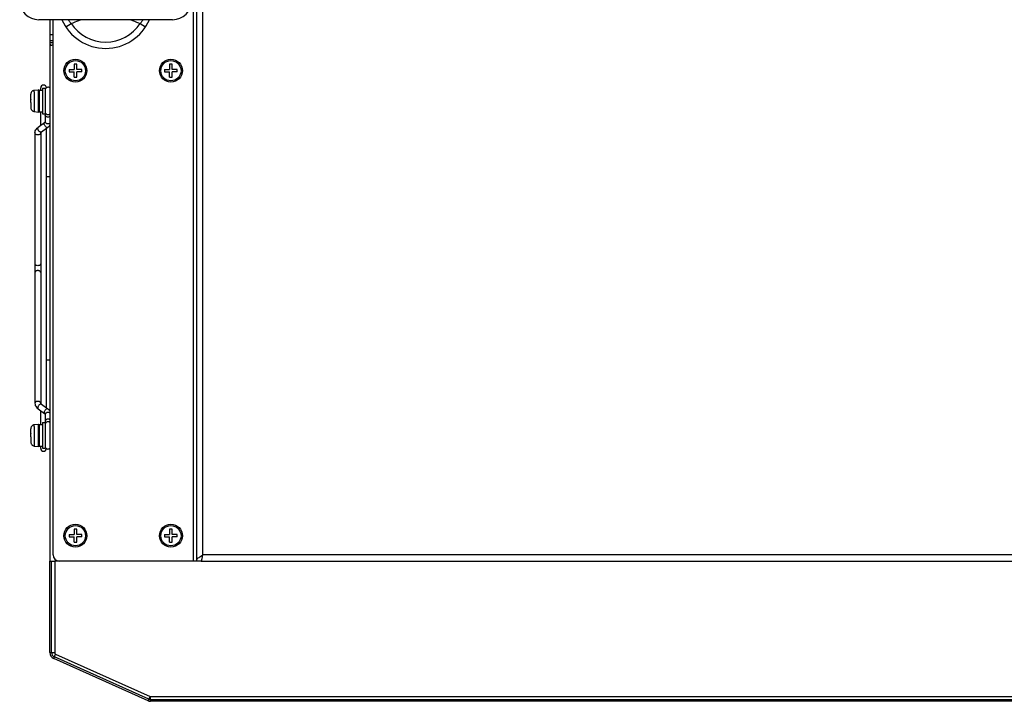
# Model space of a CAD drawing. Header units: millimetres. Extents: x -2579 to 1363, y -329 to 2298.
# Tile 8 of 256: x -1830 to -1521, y -313 to -99. Entities that reach past the tile are written whole.
import ezdxf

# ---------------------------------------------------------------- set-up
doc = ezdxf.new("R2010")
doc.units = ezdxf.units.MM
doc.header["$LTSCALE"] = 30.734
doc.layers.get('0').update_dxf_attribs({"linetype": 'CONTINUOUS'})

msp = doc.modelspace()

# ---------------------------------------------------------------- linework, layer by layer
at = {"color": 7}
for p, q in [((-1775.74, -76.91), (-1775.74, -268.91)), ((-1774.74, -76.91), (-1774.74, -268.91)), ((-1772.74, -266.91), (-1772.74, -78.91)), ((-1782.24, -98.91), (-1824.24, -98.91)), ((-1820.74, -98.91), (-1820.74, -268.91)), ((-1819.74, -266.91), (-1819.74, -98.91)), ((-1815.77, -101.15), (-1814.1, -100.05)), ((-1792.38, -100.05), (-1790.71, -101.15)), ((-1820.74, -103.51), (-1819.74, -103.51)), ((-1820.74, -105.43), (-1819.74, -105.43)), ((-1820.74, -106.16), (-1820.74, -106.2)), ((-1819.74, -106.16), (-1820.74, -106.16)), ((-1819.74, -106.91), (-1820.18, -106.91)), ((-1813.14, -112.91), (-1813.14, -114.51)), ((-1812.34, -112.91), (-1813.14, -112.91)), ((-1812.34, -114.51), (-1812.34, -112.91)), ((-1783.14, -112.91), (-1783.14, -114.51)), ((-1782.34, -112.91), (-1783.14, -112.91)), ((-1782.34, -114.51), (-1782.34, -112.91)), ((-1814.74, -114.51), (-1814.74, -115.31)), ((-1814.74, -114.51), (-1813.14, -114.51)), ((-1814.74, -115.31), (-1813.14, -115.31)), ((-1813.14, -116.91), (-1813.14, -115.31)), ((-1813.14, -116.91), (-1812.34, -116.91)), ((-1810.74, -114.51), (-1812.34, -114.51)), ((-1812.34, -116.91), (-1812.34, -115.31)), ((-1810.74, -115.31), (-1812.34, -115.31)), ((-1810.74, -115.31), (-1810.74, -114.51)), ((-1784.74, -114.51), (-1784.74, -115.31)), ((-1784.74, -114.51), (-1783.14, -114.51)), ((-1784.74, -115.31), (-1783.14, -115.31)), ((-1783.14, -116.91), (-1783.14, -115.31)), ((-1783.14, -116.91), (-1782.34, -116.91)), ((-1780.74, -114.51), (-1782.34, -114.51)), ((-1782.34, -116.91), (-1782.34, -115.31)), ((-1780.74, -115.31), (-1782.34, -115.31)), ((-1780.74, -115.31), (-1780.74, -114.51)), ((-1823.64, -121.02), (-1823.64, -120.31)), ((-1823.04, -120.41), (-1823.04, -128.41)), ((-1823.04, -120.41), (-1822.24, -120.41)), ((-1822.24, -120.41), (-1822.24, -128.41)), ((-1826.74, -123.81), (-1826.74, -122.32)), ((-1825.64, -121.04), (-1824.36, -120.93)), ((-1825.64, -121.04), (-1825.64, -121.09)), ((-1824.36, -127.89), (-1824.36, -120.93)), ((-1824.14, -121.02), (-1824.14, -127.8)), ((-1824.14, -121.02), (-1823.04, -121.02)), ((-1826.74, -123.81), (-1826.74, -123.81)), ((-1826.74, -124.91), (-1826.74, -123.93)), ((-1826.74, -124.91), (-1826.74, -125.01)), ((-1826.74, -125.01), (-1826.74, -126.49)), ((-1826.74, -125.01), (-1826.74, -125.01)), ((-1825.64, -127.72), (-1825.64, -127.78)), ((-1825.64, -127.78), (-1824.36, -127.89)), ((-1824.14, -127.8), (-1823.04, -127.8)), ((-1823.64, -132.11), (-1823.64, -127.8)), ((-1823.04, -128.41), (-1822.24, -128.41)), ((-1822.24, -128.41), (-1822.24, -130.98)), ((-1822.45, -131.26), (-1824.48, -132.71)), ((-1821.4, -132.72), (-1823.43, -134.18)), ((-1825.44, -134.46), (-1825.44, -219.35)), ((-1823.64, -134.46), (-1823.64, -219.35)), ((-1821.84, -220.77), (-1821.84, -133.04)), ((-1821.84, -148.16), (-1820.74, -148.16)), ((-1821.84, -205.66), (-1820.74, -205.66)), ((-1824.48, -221.1), (-1822.45, -222.55)), ((-1823.64, -226.02), (-1823.64, -221.7)), ((-1823.43, -219.63), (-1821.4, -221.09)), ((-1823.04, -225.41), (-1823.04, -233.41)), ((-1823.04, -225.41), (-1822.24, -225.41)), ((-1822.24, -222.83), (-1822.24, -225.41)), ((-1822.24, -225.41), (-1822.24, -233.41)), ((-1826.74, -228.81), (-1826.74, -227.32)), ((-1826.74, -228.81), (-1826.74, -228.81)), ((-1825.64, -226.04), (-1824.36, -225.93)), ((-1825.64, -226.04), (-1825.64, -226.09)), ((-1824.36, -232.89), (-1824.36, -225.93)), ((-1824.14, -226.02), (-1824.14, -232.8)), ((-1824.14, -226.02), (-1823.04, -226.02)), ((-1826.74, -229.91), (-1826.74, -228.93)), ((-1826.74, -229.91), (-1826.74, -230.01)), ((-1826.74, -230.01), (-1826.74, -231.49)), ((-1826.74, -230.01), (-1826.74, -230.01)), ((-1825.64, -232.72), (-1825.64, -232.78)), ((-1825.64, -232.78), (-1824.36, -232.89)), ((-1824.14, -232.8), (-1823.04, -232.8)), ((-1823.64, -233.51), (-1823.64, -232.8)), ((-1823.04, -233.41), (-1822.24, -233.41)), ((-1813.14, -258.91), (-1813.14, -260.51)), ((-1812.34, -258.91), (-1813.14, -258.91)), ((-1812.34, -260.51), (-1812.34, -258.91)), ((-1783.14, -258.91), (-1783.14, -260.51)), ((-1782.34, -258.91), (-1783.14, -258.91)), ((-1782.34, -260.51), (-1782.34, -258.91)), ((-1814.74, -260.51), (-1814.74, -261.31)), ((-1814.74, -260.51), (-1813.14, -260.51)), ((-1814.74, -261.31), (-1813.14, -261.31)), ((-1813.14, -262.91), (-1813.14, -261.31)), ((-1810.74, -260.51), (-1812.34, -260.51)), ((-1812.34, -262.91), (-1812.34, -261.31)), ((-1810.74, -261.31), (-1812.34, -261.31)), ((-1810.74, -261.31), (-1810.74, -260.51)), ((-1784.74, -260.51), (-1784.74, -261.31)), ((-1784.74, -260.51), (-1783.14, -260.51)), ((-1784.74, -261.31), (-1783.14, -261.31)), ((-1783.14, -262.91), (-1783.14, -261.31)), ((-1780.74, -260.51), (-1782.34, -260.51)), ((-1782.34, -262.91), (-1782.34, -261.31)), ((-1780.74, -261.31), (-1782.34, -261.31)), ((-1780.74, -261.31), (-1780.74, -260.51)), ((-1813.14, -262.91), (-1812.34, -262.91)), ((-1783.14, -262.91), (-1782.34, -262.91)), ((-1820.74, -297.61), (-1820.74, -268.91)), ((-1820.74, -268.91), (-1819.24, -268.91)), ((-1820.24, -297.61), (-1820.24, -268.91)), ((-1819.24, -268.91), (-1819.24, -297.61)), ((-1775.74, -268.91), (-1819.24, -268.91)), ((-1818.74, -268.64), (-1818.74, -268.91)), ((-1774.74, -268.91), (-1817.74, -268.91)), ((-1773.24, -268.91), (-1774.74, -268.91)), ((-1773.24, -268.91), (-1218.24, -268.91)), ((-1218.74, -266.91), (-1772.74, -266.91)), ((-1820.74, -297.61), (-1819.24, -297.61)), ((-1819.56, -299.44), (-1818.94, -298.07)), ((-1789.93, -312.73), (-1819.56, -299.44)), ((-1789.72, -312.27), (-1819.35, -298.98)), ((-1818.94, -298.07), (-1789.31, -311.36)), ((-1789.93, -312.73), (-1789.31, -311.36)), ((-1789.11, -312.91), (-1789.11, -311.41)), ((-1789.11, -311.41), (-1289.24, -311.41)), ((-1289.24, -312.41), (-1789.11, -312.41)), ((-1289.24, -312.91), (-1789.11, -312.91))]:
    msp.add_line(p, q, dxfattribs=at)
for points in [[(-1814.1, -100.05), (-1814.25, -99.9), (-1814.4, -99.75), (-1814.53, -99.6), (-1814.64, -99.45), (-1814.75, -99.31), (-1814.84, -99.17), (-1814.92, -99.03), (-1814.98, -98.91), (-1814.99, -98.91)], [(-1814.1, -100.05), (-1813.47, -99.84), (-1812.85, -99.62), (-1812.24, -99.39), (-1811.64, -99.14), (-1811.1, -98.91)], [(-1795.38, -98.91), (-1794.79, -99.16), (-1794.18, -99.41), (-1793.58, -99.64), (-1792.97, -99.86), (-1792.38, -100.05)], [(-1791.49, -98.91), (-1791.5, -98.92), (-1791.56, -99.04), (-1791.64, -99.17), (-1791.73, -99.31), (-1791.84, -99.46), (-1791.95, -99.6), (-1792.08, -99.75), (-1792.22, -99.9), (-1792.38, -100.05)], [(-1820.74, -106.29), (-1820.74, -106.34), (-1820.74, -106.38), (-1820.74, -106.43), (-1820.73, -106.48), (-1820.73, -106.52), (-1820.72, -106.56), (-1820.72, -106.6), (-1820.7, -106.64), (-1820.69, -106.68), (-1820.67, -106.72), (-1820.65, -106.75), (-1820.62, -106.78)], [(-1820.62, -106.78), (-1820.58, -106.81), (-1820.54, -106.84), (-1820.49, -106.86), (-1820.43, -106.88), (-1820.35, -106.89), (-1820.27, -106.9), (-1820.18, -106.91)], [(-1825.64, -121.09), (-1825.78, -121.11), (-1825.92, -121.15), (-1826.06, -121.21), (-1826.19, -121.28), (-1826.31, -121.37), (-1826.42, -121.48), (-1826.51, -121.59), (-1826.59, -121.72), (-1826.65, -121.86), (-1826.7, -122.01), (-1826.73, -122.16), (-1826.74, -122.32)], [(-1825.64, -121.58), (-1825.64, -121.41), (-1825.64, -121.28), (-1825.64, -121.17), (-1825.64, -121.09)], [(-1825.64, -121.58), (-1825.64, -127.23), (-1825.64, -127.4), (-1825.64, -127.54), (-1825.64, -127.65), (-1825.64, -127.72)], [(-1826.74, -123.81), (-1826.74, -123.84), (-1826.74, -123.93)], [(-1826.74, -126.49), (-1826.73, -126.65), (-1826.7, -126.8), (-1826.65, -126.95), (-1826.59, -127.09), (-1826.51, -127.22), (-1826.42, -127.34), (-1826.31, -127.44), (-1826.19, -127.53), (-1826.06, -127.6), (-1825.92, -127.66), (-1825.78, -127.7), (-1825.64, -127.72)], [(-1821.34, -129.5), (-1821.51, -129.48), (-1821.68, -129.45), (-1821.84, -129.39), (-1821.97, -129.31), (-1822.09, -129.22), (-1822.17, -129.11), (-1822.22, -128.99), (-1822.24, -128.87)], [(-1820.74, -129.33), (-1820.84, -129.39), (-1820.99, -129.45), (-1821.16, -129.48), (-1821.34, -129.5)], [(-1825.44, -134.46), (-1825.41, -134.14), (-1825.33, -133.83), (-1825.2, -133.52), (-1825.01, -133.23), (-1824.77, -132.96), (-1824.48, -132.71)], [(-1823.95, -134.07), (-1824.08, -133.97), (-1824.2, -133.85), (-1824.31, -133.71), (-1824.4, -133.57), (-1824.48, -133.42), (-1824.54, -133.27), (-1824.58, -133.12), (-1824.59, -132.99), (-1824.58, -132.88), (-1824.54, -132.78), (-1824.48, -132.71)], [(-1821.92, -132.62), (-1822.05, -132.52), (-1822.17, -132.4), (-1822.28, -132.26), (-1822.37, -132.11), (-1822.45, -131.96), (-1822.51, -131.81), (-1822.55, -131.67), (-1822.56, -131.54), (-1822.55, -131.42), (-1822.51, -131.33), (-1822.45, -131.26)], [(-1822.45, -131.26), (-1822.37, -131.2), (-1822.31, -131.14), (-1822.28, -131.09), (-1822.25, -131.04), (-1822.24, -131.01), (-1822.24, -130.98)], [(-1821.34, -131.61), (-1821.51, -131.59), (-1821.68, -131.56), (-1821.84, -131.5), (-1821.97, -131.42), (-1822.09, -131.33), (-1822.17, -131.22), (-1822.22, -131.1), (-1822.24, -130.98)], [(-1821.4, -132.72), (-1821.47, -132.76), (-1821.57, -132.77), (-1821.68, -132.75), (-1821.8, -132.7), (-1821.92, -132.62)], [(-1821.4, -132.72), (-1821.11, -132.48), (-1820.87, -132.21), (-1820.74, -132.01)], [(-1820.74, -131.44), (-1820.84, -131.5), (-1820.99, -131.56), (-1821.16, -131.59), (-1821.34, -131.61)], [(-1824.54, -135.09), (-1824.71, -135.08), (-1824.88, -135.04), (-1825.04, -134.98), (-1825.17, -134.9), (-1825.29, -134.81), (-1825.37, -134.7), (-1825.42, -134.58), (-1825.44, -134.46)], [(-1823.64, -134.46), (-1823.66, -134.58), (-1823.71, -134.7), (-1823.79, -134.81), (-1823.9, -134.9), (-1824.04, -134.98), (-1824.19, -135.04), (-1824.36, -135.08), (-1824.54, -135.09)], [(-1823.43, -134.18), (-1823.5, -134.21), (-1823.6, -134.22), (-1823.71, -134.2), (-1823.83, -134.15), (-1823.95, -134.07)], [(-1823.64, -134.46), (-1823.64, -134.43), (-1823.63, -134.4), (-1823.6, -134.35), (-1823.56, -134.3), (-1823.5, -134.24), (-1823.43, -134.18)], [(-1824.54, -176.14), (-1824.71, -176.13), (-1824.88, -176.09), (-1825.04, -176.03), (-1825.17, -175.96), (-1825.29, -175.86), (-1825.37, -175.75), (-1825.42, -175.63), (-1825.44, -175.51)], [(-1823.64, -175.51), (-1823.66, -175.63), (-1823.71, -175.75), (-1823.79, -175.86), (-1823.9, -175.96), (-1824.04, -176.03), (-1824.19, -176.09), (-1824.36, -176.13), (-1824.54, -176.14)], [(-1824.54, -177.67), (-1824.71, -177.69), (-1824.88, -177.72), (-1825.04, -177.78), (-1825.17, -177.86), (-1825.29, -177.95), (-1825.37, -178.06), (-1825.42, -178.18), (-1825.44, -178.3)], [(-1823.64, -178.3), (-1823.66, -178.18), (-1823.71, -178.06), (-1823.79, -177.95), (-1823.9, -177.86), (-1824.04, -177.78), (-1824.19, -177.72), (-1824.36, -177.69), (-1824.54, -177.67)], [(-1824.54, -218.73), (-1824.71, -218.74), (-1824.88, -218.77), (-1825.04, -218.83), (-1825.17, -218.91), (-1825.29, -219), (-1825.37, -219.11), (-1825.42, -219.23), (-1825.44, -219.35)], [(-1825.44, -219.35), (-1825.41, -219.67), (-1825.33, -219.99), (-1825.2, -220.29), (-1825.01, -220.58), (-1824.77, -220.86), (-1824.48, -221.1)], [(-1823.64, -219.35), (-1823.66, -219.23), (-1823.71, -219.11), (-1823.79, -219), (-1823.9, -218.91), (-1824.04, -218.83), (-1824.19, -218.77), (-1824.36, -218.74), (-1824.54, -218.73)], [(-1823.64, -219.35), (-1823.64, -219.38), (-1823.63, -219.41), (-1823.6, -219.46), (-1823.56, -219.51), (-1823.5, -219.57), (-1823.43, -219.63)], [(-1823.95, -219.74), (-1824.08, -219.84), (-1824.2, -219.96), (-1824.31, -220.1), (-1824.4, -220.24), (-1824.48, -220.4), (-1824.54, -220.55), (-1824.58, -220.69), (-1824.59, -220.82), (-1824.58, -220.94), (-1824.54, -221.03), (-1824.48, -221.1)], [(-1823.43, -219.63), (-1823.5, -219.6), (-1823.6, -219.59), (-1823.71, -219.61), (-1823.83, -219.66), (-1823.95, -219.74)], [(-1821.92, -221.19), (-1822.05, -221.29), (-1822.17, -221.41), (-1822.28, -221.55), (-1822.37, -221.7), (-1822.45, -221.85), (-1822.51, -222), (-1822.55, -222.14), (-1822.56, -222.28), (-1822.55, -222.39), (-1822.51, -222.48), (-1822.45, -222.55)], [(-1822.45, -222.55), (-1822.37, -222.61), (-1822.31, -222.67), (-1822.28, -222.73), (-1822.25, -222.77), (-1822.24, -222.81), (-1822.24, -222.83)], [(-1821.34, -222.21), (-1821.51, -222.22), (-1821.68, -222.25), (-1821.84, -222.31), (-1821.97, -222.39), (-1822.09, -222.48), (-1822.17, -222.59), (-1822.22, -222.71), (-1822.24, -222.83)], [(-1821.4, -221.09), (-1821.47, -221.05), (-1821.57, -221.04), (-1821.68, -221.07), (-1821.8, -221.12), (-1821.92, -221.19)], [(-1821.4, -221.09), (-1821.11, -221.33), (-1820.87, -221.6), (-1820.74, -221.8)], [(-1820.74, -222.37), (-1820.84, -222.31), (-1820.99, -222.25), (-1821.16, -222.22), (-1821.34, -222.21)], [(-1821.34, -224.32), (-1821.51, -224.33), (-1821.68, -224.36), (-1821.84, -224.42), (-1821.97, -224.5), (-1822.09, -224.6), (-1822.17, -224.7), (-1822.22, -224.82), (-1822.24, -224.94)], [(-1820.74, -224.48), (-1820.84, -224.42), (-1820.99, -224.36), (-1821.16, -224.33), (-1821.34, -224.32)], [(-1825.64, -226.09), (-1825.78, -226.11), (-1825.92, -226.15), (-1826.06, -226.21), (-1826.19, -226.28), (-1826.31, -226.37), (-1826.42, -226.48), (-1826.51, -226.59), (-1826.59, -226.72), (-1826.65, -226.86), (-1826.7, -227.01), (-1826.73, -227.16), (-1826.74, -227.32)], [(-1826.74, -228.81), (-1826.74, -228.84), (-1826.74, -228.93)], [(-1825.64, -226.58), (-1825.64, -226.41), (-1825.64, -226.28), (-1825.64, -226.17), (-1825.64, -226.09)], [(-1825.64, -226.58), (-1825.64, -232.23), (-1825.64, -232.4), (-1825.64, -232.54), (-1825.64, -232.65), (-1825.64, -232.72)], [(-1826.74, -231.49), (-1826.73, -231.65), (-1826.7, -231.8), (-1826.65, -231.95), (-1826.59, -232.09), (-1826.51, -232.22), (-1826.42, -232.34), (-1826.31, -232.44), (-1826.19, -232.53), (-1826.06, -232.6), (-1825.92, -232.66), (-1825.78, -232.7), (-1825.64, -232.72)], [(-1774.74, -268.91), (-1774.71, -268.71), (-1774.64, -268.51), (-1774.52, -268.31), (-1774.36, -268.11), (-1774.15, -267.91), (-1773.91, -267.71), (-1773.65, -267.51), (-1773.36, -267.31)], [(-1773.36, -267.31), (-1773.05, -267.11), (-1772.74, -266.91)], [(-1773.24, -268.91), (-1773.21, -268.9), (-1773.18, -268.87), (-1773.14, -268.82), (-1773.11, -268.75), (-1773.08, -268.67), (-1773.05, -268.57), (-1773.02, -268.45), (-1772.99, -268.32), (-1772.96, -268.18), (-1772.93, -268.02), (-1772.89, -267.85), (-1772.86, -267.67), (-1772.83, -267.49), (-1772.8, -267.3), (-1772.77, -267.1), (-1772.74, -266.91)]]:
    msp.add_lwpolyline(points, dxfattribs=at)
for centre, radius in [((-1812.74, -114.91), 3.6), ((-1782.74, -114.91), 3.6), ((-1812.74, -114.91), 3.18), ((-1782.74, -114.91), 3.18), ((-1812.74, -260.91), 3.6), ((-1812.74, -260.91), 3.18), ((-1782.74, -260.91), 3.6), ((-1782.74, -260.91), 3.18)]:
    msp.add_circle(centre, radius, dxfattribs=at)
for centre, radius, start, end in [((-1824.24, -92.91), 6, 90, 270), ((-1782.24, -92.91), 6, 270, 90), ((-1803.24, -92.91), 15, 203.5734, 336.4265), ((-1803.24, -92.91), 13, 213.3464, 326.6528), ((-1822.74, -120.31), 0.9, 2.6778, 180), ((-1821.34, -121.01), 0.9, 48.0627, 170), ((-1824.34, -121.12), 0.2, 11.875, 95), ((-1824.34, -127.69), 0.2, 265, 348.125), ((-1821.34, -127.81), 0.9, 180, 311.9373), ((-1821.34, -226.01), 0.9, 48.0627, 170), ((-1824.34, -226.12), 0.2, 11.875, 95), ((-1824.34, -232.69), 0.2, 265, 348.125), ((-1822.74, -233.51), 0.9, 180, 357.3222), ((-1821.34, -232.81), 0.9, 190, 311.9373), ((-1817.74, -266.91), 2, 180, 270), ((-1818.74, -297.61), 2, 180, 245.8334), ((-1818.74, -297.61), 1.5, 180, 245.8334), ((-1818.74, -297.61), 0.5, 180, 245.8334), ((-1789.11, -310.91), 1.5, 245.8334, 270), ((-1789.11, -310.91), 0.5, 245.8334, 270), ((-1789.11, -310.91), 2, 245.8334, 270)]:
    msp.add_arc(centre, radius, start, end, dxfattribs=at)

doc.saveas('drawing.dxf')
